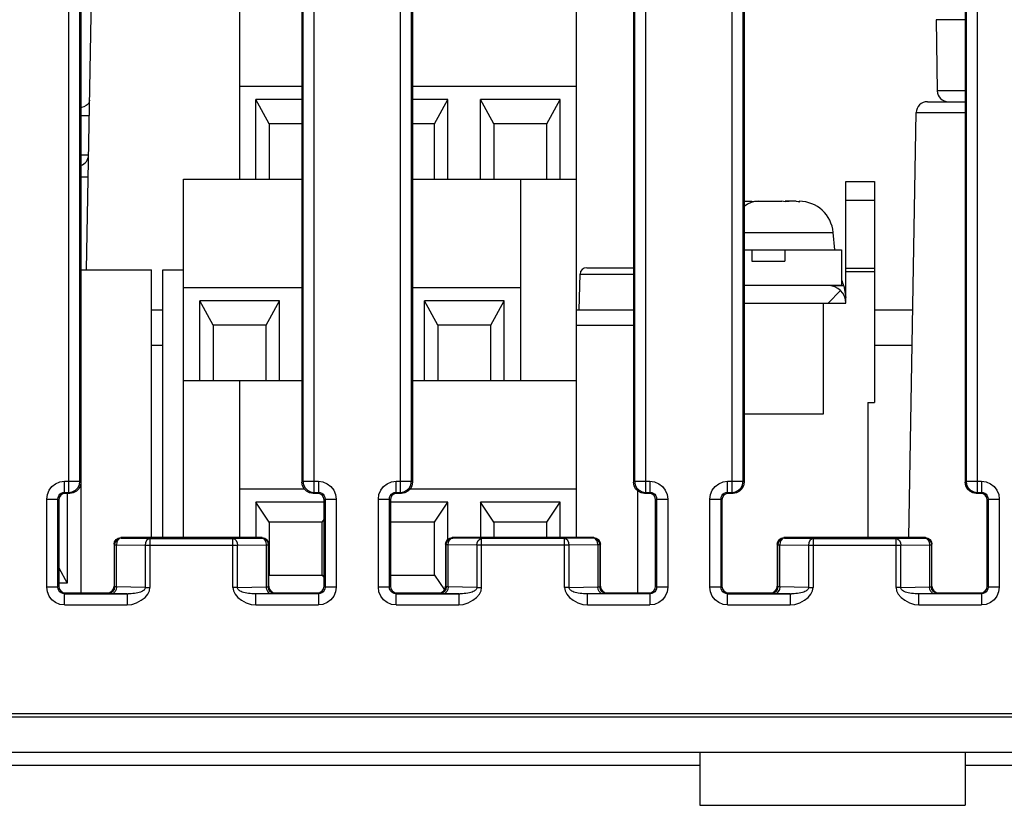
# Model space of a CAD drawing. Extents: x 34 to 410, y 34 to 287.
# Tile 12 of 77: x 83.39 to 89.69, y 89.05 to 94.07. Entities that reach past the tile are written whole.
import ezdxf

# ---------------------------------------------------------------- set-up
doc = ezdxf.new("R2010")
doc.units = 0
doc.header["$LTSCALE"] = 23.1
doc.layers.add('ALL_AXIS', color=7, linetype='CONTINUOUS')
doc.layers.add('ALL_FEATURES', color=7, linetype='CONTINUOUS')

msp = doc.modelspace()

# ---------------------------------------------------------------- linework, layer by layer
at = {"layer": 'ALL_AXIS', "color": 7, "linetype": 'CONTINUOUS'}
for p, q in [((88.6787, 93.0359), (88.8626, 93.0359)), ((88.8626, 93.0359), (88.8626, 91.6217)), ((88.6657, 92.3675), (88.6787, 92.2935)), ((88.8202, 91.6217), (88.8202, 90.759)), ((88.8202, 91.6217), (88.8626, 91.6217))]:
    msp.add_line(p, q, dxfattribs=at)
at = {"layer": 'ALL_AXIS', "color": 9, "linetype": 'CONTINUOUS'}
for p, q in [((88.6787, 92.9154), (88.8626, 92.9154)), ((88.6787, 92.4806), (88.8626, 92.4806)), ((88.6787, 92.4597), (88.8626, 92.4597))]:
    msp.add_line(p, q, dxfattribs=at)
at = {"layer": 'ALL_AXIS', "color": 7, "linetype": 'CONTINUOUS'}
msp.add_arc((88.5264, 92.3429), 0.1414, 10, 25.73404, dxfattribs=at)
at = {"layer": 'ALL_FEATURES', "color": 9, "linetype": 'CONTINUOUS'}
for p, q in [((83.7087, 91.0481), (83.7087, 95.2076)), ((83.7794, 91.1188), (83.7794, 95.2076)), ((85.206, 95.2076), (85.206, 91.1188)), ((85.2767, 95.2076), (85.2767, 91.0481)), ((85.83, 91.0481), (85.83, 95.2076)), ((85.9007, 91.1188), (85.9007, 95.2076)), ((87.3273, 95.2076), (87.3273, 91.1188)), ((87.398, 95.2076), (87.398, 91.0481)), ((87.9513, 91.0481), (87.9513, 95.2076)), ((88.022, 91.1188), (88.022, 95.2076)), ((89.4486, 95.2076), (89.4486, 91.1188)), ((89.5193, 95.2076), (89.5193, 91.0481)), ((89.4424, 94.0695), (89.2565, 94.0695)), ((89.4424, 93.6145), (89.2644, 93.6145)), ((89.1301, 93.4755), (89.4424, 93.4755)), ((88.0282, 92.7098), (88.5982, 92.7098)), ((86.9788, 92.443), (87.3211, 92.443)), ((88.6657, 92.3675), (88.5841, 92.3675)), ((88.5656, 92.2581), (88.6456, 92.3381)), ((83.6804, 91.0481), (83.6804, 91.1188)), ((83.6804, 91.1188), (83.7794, 91.1188)), ((83.7794, 91.1188), (83.7856, 91.1126)), ((85.1998, 91.1126), (85.206, 91.1188)), ((85.206, 91.1188), (85.305, 91.1188)), ((85.305, 91.1188), (85.305, 91.0481)), ((85.8017, 91.0481), (85.8017, 91.1188)), ((85.8017, 91.1188), (85.9007, 91.1188)), ((85.9007, 91.1188), (85.9069, 91.1126)), ((87.3211, 91.1126), (87.3273, 91.1188)), ((87.3273, 91.1188), (87.4263, 91.1188)), ((87.4263, 91.1188), (87.4263, 91.0481)), ((87.923, 91.0481), (87.923, 91.1188)), ((87.923, 91.1188), (88.022, 91.1188)), ((88.022, 91.1188), (88.0282, 91.1126)), ((89.4424, 91.1126), (89.4486, 91.1188)), ((89.4486, 91.1188), (89.5476, 91.1188)), ((89.5476, 91.1188), (89.5476, 91.0481)), ((83.6804, 91.0481), (83.6866, 91.0419)), ((83.6804, 91.0481), (83.7087, 91.0481)), ((83.7087, 91.0481), (83.7149, 91.0419)), ((85.2705, 91.0419), (85.2767, 91.0481)), ((85.2767, 91.0481), (85.305, 91.0481)), ((85.305, 91.0481), (85.2988, 91.0419)), ((85.8017, 91.0481), (85.8079, 91.0419)), ((85.8017, 91.0481), (85.83, 91.0481)), ((85.83, 91.0481), (85.8362, 91.0419)), ((87.3918, 91.0419), (87.398, 91.0481)), ((87.398, 91.0481), (87.4263, 91.0481)), ((87.4263, 91.0481), (87.4201, 91.0419)), ((87.923, 91.0481), (87.9292, 91.0419)), ((87.923, 91.0481), (87.9513, 91.0481)), ((87.9513, 91.0481), (87.9575, 91.0419)), ((89.5131, 91.0419), (89.5193, 91.0481)), ((89.5193, 91.0481), (89.5476, 91.0481)), ((89.5476, 91.0481), (89.5414, 91.0419)), ((83.5673, 90.4417), (83.5673, 91.0056)), ((83.5673, 91.0056), (83.638, 91.0056)), ((83.638, 90.4417), (83.638, 91.0056)), ((83.638, 91.0056), (83.6442, 90.9994)), ((85.3474, 91.0056), (85.3412, 90.9994)), ((85.3474, 91.0056), (85.3474, 90.4417)), ((85.3474, 91.0056), (85.4181, 91.0056)), ((85.4181, 91.0056), (85.4181, 90.4417)), ((85.6886, 90.4417), (85.6886, 91.0056)), ((85.6886, 91.0056), (85.7593, 91.0056)), ((85.7593, 90.4417), (85.7593, 91.0056)), ((85.7593, 91.0056), (85.7655, 90.9994)), ((87.4687, 91.0056), (87.4625, 90.9994)), ((87.4687, 91.0056), (87.4687, 90.4417)), ((87.4687, 91.0056), (87.5394, 91.0056)), ((87.5394, 91.0056), (87.5394, 90.4417)), ((87.8099, 90.4417), (87.8099, 91.0056)), ((87.8099, 91.0056), (87.8806, 91.0056)), ((87.8806, 90.4417), (87.8806, 91.0056)), ((87.8806, 91.0056), (87.8868, 90.9994)), ((89.59, 91.0056), (89.5838, 90.9994)), ((89.59, 91.0056), (89.59, 90.4417)), ((89.59, 91.0056), (89.6607, 91.0056)), ((89.6607, 91.0056), (89.6607, 90.4417)), ((83.9977, 90.7166), (84.0012, 90.7131)), ((84.0029, 90.7252), (84.0012, 90.7131)), ((84.0012, 90.4444), (84.0012, 90.7131)), ((84.0012, 90.7131), (84.0136, 90.7131)), ((84.0136, 90.4434), (84.0136, 90.7131)), ((84.0136, 90.7131), (84.1974, 90.7099)), ((84.0401, 90.759), (84.0436, 90.7555)), ((84.0436, 90.7555), (84.0433, 90.7555)), ((84.0436, 90.7555), (84.2274, 90.7523)), ((84.1974, 90.7099), (84.1974, 90.4402)), ((84.1974, 90.7099), (84.788, 90.7099)), ((84.2274, 90.7523), (84.2274, 90.4402)), ((84.2274, 90.7523), (84.758, 90.7523)), ((84.758, 90.7523), (84.9418, 90.7555)), ((84.758, 90.4402), (84.758, 90.7523)), ((84.788, 90.7099), (84.9718, 90.7131)), ((84.788, 90.4402), (84.788, 90.7099)), ((84.9418, 90.7555), (84.9452, 90.759)), ((84.9718, 90.7131), (84.9718, 90.4434)), ((84.9718, 90.7131), (84.9842, 90.7131)), ((84.9824, 90.7252), (84.9842, 90.7131)), ((84.9842, 90.7131), (84.9877, 90.7166)), ((84.9842, 90.7131), (84.9842, 90.4444)), ((86.1225, 90.7131), (86.119, 90.7166)), ((86.1225, 90.7131), (86.1242, 90.7252)), ((86.1225, 90.4444), (86.1225, 90.7131)), ((86.1349, 90.7131), (86.1225, 90.7131)), ((86.1349, 90.4434), (86.1349, 90.7131)), ((86.3187, 90.7099), (86.1349, 90.7131)), ((86.1649, 90.7555), (86.1614, 90.759)), ((86.1646, 90.7555), (86.1649, 90.7555)), ((86.3487, 90.7523), (86.1649, 90.7555)), ((86.3187, 90.7099), (86.3187, 90.4402)), ((86.9093, 90.7099), (86.3187, 90.7099)), ((86.3487, 90.4402), (86.3487, 90.7523)), ((86.8793, 90.7523), (86.3487, 90.7523)), ((87.0631, 90.7555), (86.8793, 90.7523)), ((86.8793, 90.4402), (86.8793, 90.7523)), ((87.0931, 90.7131), (86.9093, 90.7099)), ((86.9093, 90.4402), (86.9093, 90.7099)), ((87.0665, 90.759), (87.0631, 90.7555)), ((87.0634, 90.7555), (87.0631, 90.7555)), ((87.0931, 90.7131), (87.0931, 90.4434)), ((87.1055, 90.7131), (87.0931, 90.7131)), ((87.1055, 90.7131), (87.1037, 90.7252)), ((87.109, 90.7166), (87.1055, 90.7131)), ((87.1055, 90.7131), (87.1055, 90.4444)), ((88.2403, 90.7166), (88.2438, 90.7131)), ((88.2455, 90.7252), (88.2438, 90.7131)), ((88.2438, 90.4444), (88.2438, 90.7131)), ((88.2438, 90.7131), (88.2562, 90.7131)), ((88.2562, 90.4434), (88.2562, 90.7131)), ((88.2562, 90.7131), (88.44, 90.7099)), ((88.2827, 90.759), (88.2862, 90.7555)), ((88.2862, 90.7555), (88.2859, 90.7555)), ((88.2862, 90.7555), (88.47, 90.7523)), ((88.44, 90.7099), (88.44, 90.4402)), ((88.44, 90.7099), (89.0306, 90.7099)), ((88.47, 90.7523), (88.47, 90.4402)), ((88.47, 90.7523), (89.0006, 90.7523)), ((89.0006, 90.7523), (89.1844, 90.7555)), ((89.0006, 90.4402), (89.0006, 90.7523)), ((89.0306, 90.7099), (89.2144, 90.7131)), ((89.0306, 90.4402), (89.0306, 90.7099)), ((89.1844, 90.7555), (89.1878, 90.759)), ((89.2144, 90.7131), (89.2144, 90.4434)), ((89.2144, 90.7131), (89.2268, 90.7131)), ((89.225, 90.7252), (89.2268, 90.7131)), ((89.2268, 90.7131), (89.2303, 90.7166)), ((89.2268, 90.7131), (89.2268, 90.4444)), ((83.638, 90.4417), (83.5673, 90.4417)), ((83.638, 90.4417), (83.6442, 90.4479)), ((83.6804, 90.3993), (83.6866, 90.4055)), ((83.6804, 90.3286), (83.6804, 90.3993)), ((83.6804, 90.3993), (84.0884, 90.3993)), ((83.9588, 90.402), (83.9553, 90.4055)), ((84.0811, 90.3993), (83.9836, 90.401)), ((84.0012, 90.4444), (83.9977, 90.4479)), ((84.1974, 90.4402), (84.0136, 90.4434)), ((84.0811, 90.3993), (84.0811, 90.3286)), ((84.1974, 90.4402), (84.2274, 90.4402)), ((84.788, 90.4402), (84.758, 90.4402)), ((84.788, 90.4402), (84.9718, 90.4434)), ((84.9043, 90.3993), (85.0094, 90.4011)), ((84.9043, 90.3286), (84.9043, 90.3993)), ((84.9842, 90.4444), (84.9877, 90.4479)), ((85.0266, 90.402), (85.0301, 90.4055)), ((85.305, 90.3993), (85.2988, 90.4055)), ((85.305, 90.3993), (85.305, 90.3286)), ((85.3474, 90.4417), (85.3412, 90.4479)), ((85.4181, 90.4417), (85.3474, 90.4417)), ((85.7593, 90.4417), (85.6886, 90.4417)), ((85.7593, 90.4417), (85.7655, 90.4479)), ((85.8017, 90.3993), (85.8079, 90.4055)), ((85.8017, 90.3286), (85.8017, 90.3993)), ((85.8017, 90.3993), (86.2097, 90.3993)), ((86.0801, 90.402), (86.0766, 90.4055)), ((86.2024, 90.3993), (86.1049, 90.401)), ((86.1225, 90.4444), (86.119, 90.4479)), ((86.3187, 90.4402), (86.1349, 90.4434)), ((86.2024, 90.3993), (86.2024, 90.3286)), ((86.3187, 90.4402), (86.3487, 90.4402)), ((86.9093, 90.4402), (86.8793, 90.4402)), ((86.9093, 90.4402), (87.0931, 90.4434)), ((87.0256, 90.3993), (87.1307, 90.4011)), ((87.0256, 90.3286), (87.0256, 90.3993)), ((87.1055, 90.4444), (87.109, 90.4479)), ((87.1479, 90.402), (87.1514, 90.4055)), ((87.4263, 90.3993), (87.4201, 90.4055)), ((87.4263, 90.3993), (87.4263, 90.3286)), ((87.4687, 90.4417), (87.4625, 90.4479)), ((87.5394, 90.4417), (87.4687, 90.4417)), ((87.8806, 90.4417), (87.8099, 90.4417)), ((87.8806, 90.4417), (87.8868, 90.4479)), ((87.923, 90.3993), (87.9292, 90.4055)), ((87.923, 90.3286), (87.923, 90.3993)), ((87.923, 90.3993), (88.331, 90.3993)), ((88.2014, 90.402), (88.1979, 90.4055)), ((88.3237, 90.3993), (88.2262, 90.401)), ((88.2438, 90.4444), (88.2403, 90.4479)), ((88.44, 90.4402), (88.2562, 90.4434)), ((88.3237, 90.3993), (88.3237, 90.3286)), ((88.44, 90.4402), (88.47, 90.4402)), ((89.0306, 90.4402), (89.0006, 90.4402)), ((89.0306, 90.4402), (89.2144, 90.4434)), ((89.1469, 90.3993), (89.252, 90.4011)), ((89.1469, 90.3286), (89.1469, 90.3993)), ((89.2268, 90.4444), (89.2303, 90.4479)), ((89.2692, 90.402), (89.2727, 90.4055)), ((89.5476, 90.3993), (89.5414, 90.4055)), ((89.5476, 90.3993), (89.5476, 90.3286)), ((89.59, 90.4417), (89.5838, 90.4479)), ((89.6607, 90.4417), (89.59, 90.4417)), ((83.6804, 90.3286), (84.0811, 90.3286)), ((84.9043, 90.3286), (85.305, 90.3286)), ((85.8017, 90.3286), (86.2024, 90.3286)), ((87.0256, 90.3286), (87.4263, 90.3286)), ((87.923, 90.3286), (88.3237, 90.3286)), ((89.1469, 90.3286), (89.5476, 90.3286)), ((72.7257, 89.6338), (92.0171, 89.6338)), ((87.7454, 89.3024), (83.0785, 89.3024)), ((99.9782, 89.3024), (89.4424, 89.3024))]:
    msp.add_line(p, q, dxfattribs=at)
at = {"layer": 'ALL_FEATURES', "color": 7, "linetype": 'CONTINUOUS'}
for p, q in [((83.7856, 95.2138), (83.7856, 90.4055)), ((85.1998, 95.2138), (85.1998, 91.1126)), ((85.9069, 95.2138), (85.9069, 91.1126)), ((87.3211, 95.2138), (87.3211, 91.1126)), ((88.0282, 95.2138), (88.0282, 91.1126)), ((89.4424, 95.2138), (89.4424, 91.1126)), ((83.822, 92.4702), (83.8591, 94.5915)), ((84.801, 94.3369), (84.801, 93.05)), ((86.9562, 90.759), (86.9562, 94.3369)), ((89.2565, 94.0695), (89.2644, 93.6145)), ((84.801, 93.644), (85.1998, 93.644)), ((85.9069, 93.644), (86.9562, 93.644)), ((84.9056, 93.05), (84.9056, 93.5591)), ((84.9905, 93.4036), (84.9056, 93.5591)), ((85.1998, 93.5591), (84.9056, 93.5591)), ((86.1332, 93.5591), (85.9069, 93.5591)), ((86.0483, 93.4036), (86.1332, 93.5591)), ((86.1332, 93.05), (86.1332, 93.5591)), ((86.3425, 93.05), (86.3425, 93.5591)), ((86.4273, 93.4036), (86.3425, 93.5591)), ((86.8516, 93.5591), (86.3425, 93.5591)), ((86.7667, 93.4036), (86.8516, 93.5591)), ((86.8516, 93.05), (86.8516, 93.5591)), ((89.2008, 93.545), (89.4424, 93.545)), ((89.0826, 90.759), (89.1301, 93.4755)), ((84.9905, 93.4036), (84.9905, 93.05)), ((85.1998, 93.4036), (84.9905, 93.4036)), ((86.0483, 93.4036), (85.9069, 93.4036)), ((86.0483, 93.05), (86.0483, 93.4036)), ((86.4273, 93.4036), (86.4273, 93.05)), ((86.7667, 93.4036), (86.4273, 93.4036)), ((86.7667, 93.05), (86.7667, 93.4036)), ((84.4418, 90.759), (84.4418, 93.05)), ((84.4418, 93.05), (85.1998, 93.05)), ((85.9069, 93.05), (86.9562, 93.05)), ((86.597, 93.05), (86.597, 91.7631)), ((88.6787, 92.2581), (88.6787, 93.0359)), ((88.0282, 92.9086), (88.0771, 92.9086)), ((88.0771, 92.9086), (88.0771, 92.9017)), ((88.0771, 92.9066), (88.0868, 92.908)), ((88.0868, 92.908), (88.0988, 92.9086)), ((88.0988, 92.9086), (88.2687, 92.9086)), ((88.2904, 92.9086), (88.2904, 92.9062)), ((88.362, 92.9086), (88.2904, 92.9086)), ((88.3619, 92.9072), (88.3393, 92.9086)), ((88.3859, 92.9062), (88.3619, 92.9072)), ((88.608, 92.5975), (88.5982, 92.7098)), ((88.0282, 92.5975), (88.6504, 92.5975)), ((88.0777, 92.5975), (88.0777, 92.5268)), ((88.2898, 92.5975), (88.2898, 92.5268)), ((88.6504, 92.5975), (88.6504, 92.3712)), ((83.7856, 92.4702), (84.2381, 92.4702)), ((84.2381, 90.759), (84.2381, 92.4702)), ((84.3089, 90.759), (84.3089, 92.4702)), ((84.3089, 92.4702), (84.4418, 92.4702)), ((87.0212, 92.4843), (87.3211, 92.4843)), ((88.0777, 92.5268), (88.2898, 92.5268)), ((86.9729, 92.2156), (86.9788, 92.443)), ((84.4418, 92.3571), (85.1998, 92.3571)), ((85.9069, 92.3571), (86.597, 92.3571)), ((88.6504, 92.3712), (88.5656, 92.3712)), ((84.5464, 91.7631), (84.5464, 92.2722)), ((84.6313, 92.1167), (84.5464, 92.2722)), ((85.0556, 92.2722), (84.5464, 92.2722)), ((84.9707, 92.1167), (85.0556, 92.2722)), ((85.0556, 91.7631), (85.0556, 92.2722)), ((85.9833, 91.7631), (85.9833, 92.2722)), ((86.0681, 92.1167), (85.9833, 92.2722)), ((86.4924, 92.2722), (85.9833, 92.2722)), ((86.4075, 92.1167), (86.4924, 92.2722)), ((86.4924, 91.7631), (86.4924, 92.2722)), ((88.0282, 92.2581), (88.6787, 92.2581)), ((88.5373, 91.551), (88.5373, 92.2581)), ((84.6313, 92.1167), (84.6313, 91.7631)), ((84.9707, 92.1167), (84.6313, 92.1167)), ((84.9707, 91.7631), (84.9707, 92.1167)), ((86.0681, 92.1167), (86.0681, 91.7631)), ((86.4075, 92.1167), (86.0681, 92.1167)), ((86.4075, 91.7631), (86.4075, 92.1167)), ((86.9562, 92.1167), (87.3211, 92.1167)), ((84.2381, 91.9894), (84.3089, 91.9894)), ((88.8626, 91.9894), (89.1041, 91.9894)), ((84.4418, 91.7631), (85.1998, 91.7631)), ((84.801, 91.7631), (84.801, 90.759)), ((85.9069, 91.7631), (86.9562, 91.7631)), ((88.0282, 91.551), (88.5373, 91.551)), ((83.7149, 91.0419), (83.6866, 91.0419)), ((83.6972, 91.0419), (83.6972, 90.468)), ((84.801, 91.0701), (85.2142, 91.0701)), ((85.2988, 91.0419), (85.2705, 91.0419)), ((85.8362, 91.0419), (85.8079, 91.0419)), ((85.8925, 91.0701), (86.9562, 91.0701)), ((87.348, 90.4055), (87.348, 91.0576)), ((87.4201, 91.0419), (87.3918, 91.0419)), ((87.9575, 91.0419), (87.9292, 91.0419)), ((89.5414, 91.0419), (89.5131, 91.0419)), ((83.6442, 90.9994), (83.6442, 90.4479)), ((84.9056, 90.9853), (84.9056, 90.759)), ((84.9905, 90.858), (84.9056, 90.9853)), ((85.3412, 90.9853), (84.9056, 90.9853)), ((85.3412, 90.4479), (85.3412, 90.9994)), ((85.7655, 90.9994), (85.7655, 90.4479)), ((86.1332, 90.9853), (85.7655, 90.9853)), ((86.0483, 90.858), (86.1332, 90.9853)), ((86.1332, 90.7477), (86.1332, 90.9853)), ((86.3425, 90.9853), (86.3425, 90.759)), ((86.4273, 90.858), (86.3425, 90.9853)), ((86.8516, 90.9853), (86.3425, 90.9853)), ((86.7667, 90.858), (86.8516, 90.9853)), ((86.8516, 90.759), (86.8516, 90.9853)), ((87.4625, 90.4479), (87.4625, 90.9994)), ((87.8868, 90.9994), (87.8868, 90.4479)), ((89.5838, 90.4479), (89.5838, 90.9994)), ((84.9905, 90.858), (84.9905, 90.5186)), ((85.3299, 90.858), (84.9905, 90.858)), ((85.3299, 90.858), (85.3412, 90.875)), ((85.3299, 90.5186), (85.3299, 90.858)), ((86.0483, 90.858), (85.7655, 90.858)), ((86.0483, 90.5186), (86.0483, 90.858)), ((86.4273, 90.858), (86.4273, 90.759)), ((86.7667, 90.858), (86.4273, 90.858)), ((86.7667, 90.759), (86.7667, 90.858)), ((83.9977, 90.7166), (83.9977, 90.4479)), ((84.0044, 90.7293), (84.0029, 90.7252)), ((84.0102, 90.7466), (84.0239, 90.7558)), ((84.0239, 90.7558), (84.0401, 90.759)), ((84.0433, 90.7555), (84.0274, 90.7523)), ((84.9452, 90.759), (84.0401, 90.759)), ((84.9452, 90.759), (84.9615, 90.7558)), ((84.9615, 90.7558), (84.9752, 90.7466)), ((84.981, 90.7293), (84.9824, 90.7252)), ((84.9877, 90.4479), (84.9877, 90.7166)), ((86.119, 90.7166), (86.119, 90.4479)), ((86.1242, 90.7252), (86.1257, 90.7293)), ((86.1315, 90.7466), (86.1452, 90.7558)), ((86.1452, 90.7558), (86.1614, 90.759)), ((86.1487, 90.7523), (86.1646, 90.7555)), ((87.0665, 90.759), (86.1614, 90.759)), ((87.0793, 90.7523), (87.0634, 90.7555)), ((87.0665, 90.759), (87.0828, 90.7558)), ((87.0828, 90.7558), (87.0965, 90.7466)), ((87.1037, 90.7252), (87.1023, 90.7293)), ((87.109, 90.4479), (87.109, 90.7166)), ((88.2403, 90.7166), (88.2403, 90.4479)), ((88.247, 90.7293), (88.2455, 90.7252)), ((88.2528, 90.7466), (88.2665, 90.7558)), ((88.2665, 90.7558), (88.2827, 90.759)), ((88.2859, 90.7555), (88.27, 90.7523)), ((89.1878, 90.759), (88.2827, 90.759)), ((89.1878, 90.759), (89.2041, 90.7558)), ((89.2041, 90.7558), (89.2178, 90.7466)), ((89.2236, 90.7293), (89.225, 90.7252)), ((89.2303, 90.4479), (89.2303, 90.7166)), ((83.6442, 90.5664), (83.6972, 90.468)), ((84.9905, 90.5186), (84.9877, 90.5144)), ((84.9905, 90.5186), (85.3299, 90.5186)), ((85.3299, 90.5186), (85.3412, 90.5016)), ((85.7655, 90.5186), (86.0483, 90.5186)), ((86.0483, 90.5186), (86.111, 90.4245)), ((83.6972, 90.468), (83.6442, 90.468)), ((83.6866, 90.4055), (83.9553, 90.4055)), ((85.0301, 90.4055), (85.2988, 90.4055)), ((85.8079, 90.4055), (86.0766, 90.4055)), ((87.1514, 90.4055), (87.4201, 90.4055)), ((87.9292, 90.4055), (88.1979, 90.4055)), ((89.2727, 90.4055), (89.5414, 90.4055)), ((63.6332, 89.3872), (99.9782, 89.3872)), ((87.7454, 89.3872), (87.7454, 89.0478)), ((89.4424, 89.3872), (89.4424, 89.0478)), ((87.7454, 89.0478), (89.4424, 89.0478))]:
    msp.add_line(p, q, dxfattribs=at)
at = {"layer": 'ALL_FEATURES', "color": 3, "linetype": 'CONTINUOUS'}
for p, q in [((88.5656, 92.3712), (88.0282, 92.3712)), ((84.2381, 92.2156), (84.3089, 92.2156)), ((86.9562, 92.2156), (87.3211, 92.2156)), ((88.8626, 92.2156), (89.1081, 92.2156)), ((63.6332, 89.6135), (99.9782, 89.6135))]:
    msp.add_line(p, q, dxfattribs=at)
at = {"layer": 'ALL_FEATURES', "color": 9, "linetype": 'CONTINUOUS'}
for points in [[(83.841, 93.555), (83.8384, 93.5422), (83.8312, 93.5303), (83.82, 93.5202), (83.8054, 93.5125), (83.7884, 93.5077), (83.7856, 93.5075)], [(83.7856, 93.4572), (83.7869, 93.4572), (83.8039, 93.457), (83.8185, 93.4569), (83.8298, 93.457), (83.8368, 93.4572), (83.8393, 93.4575)], [(83.8348, 93.2044), (83.8324, 93.2041), (83.8253, 93.2039), (83.814, 93.2038), (83.7993, 93.2039), (83.7856, 93.204)], [(83.7856, 93.0651), (83.7971, 93.0649), (83.8117, 93.0649), (83.8229, 93.0649), (83.83, 93.0651), (83.8324, 93.0654)], [(83.5673, 91.0056), (83.5712, 91.0349), (83.5824, 91.0622), (83.6004, 91.0856), (83.6239, 91.1036), (83.6512, 91.1149), (83.6804, 91.1188)], [(83.7087, 91.0481), (83.7305, 91.0515), (83.7503, 91.0616), (83.7659, 91.0772), (83.7759, 91.0969), (83.7794, 91.1188)], [(85.206, 91.1188), (85.2095, 91.0969), (85.2195, 91.0772), (85.2351, 91.0616), (85.2548, 91.0515), (85.2767, 91.0481)], [(85.305, 91.1188), (85.3343, 91.1149), (85.3615, 91.1036), (85.3849, 91.0857), (85.403, 91.0622), (85.4143, 91.0349), (85.4181, 91.0056)], [(85.6886, 91.0056), (85.6925, 91.0349), (85.7037, 91.0622), (85.7217, 91.0856), (85.7452, 91.1036), (85.7725, 91.1149), (85.8017, 91.1188)], [(85.83, 91.0481), (85.8518, 91.0515), (85.8716, 91.0616), (85.8872, 91.0772), (85.8972, 91.0969), (85.9007, 91.1188)], [(87.3273, 91.1188), (87.3308, 91.0969), (87.3408, 91.0772), (87.3564, 91.0616), (87.3761, 91.0515), (87.398, 91.0481)], [(87.4263, 91.1188), (87.4556, 91.1149), (87.4828, 91.1036), (87.5062, 91.0857), (87.5243, 91.0622), (87.5356, 91.0349), (87.5394, 91.0056)], [(87.8099, 91.0056), (87.8138, 91.0349), (87.825, 91.0622), (87.843, 91.0856), (87.8665, 91.1036), (87.8938, 91.1149), (87.923, 91.1188)], [(87.9513, 91.0481), (87.9731, 91.0515), (87.9929, 91.0616), (88.0085, 91.0772), (88.0185, 91.0969), (88.022, 91.1188)], [(89.4486, 91.1188), (89.4521, 91.0969), (89.4621, 91.0772), (89.4777, 91.0616), (89.4974, 91.0515), (89.5193, 91.0481)], [(89.5476, 91.1188), (89.5769, 91.1149), (89.6041, 91.1036), (89.6275, 91.0857), (89.6456, 91.0622), (89.6569, 91.0349), (89.6607, 91.0056)], [(83.638, 91.0056), (83.6394, 91.0166), (83.6437, 91.0269), (83.6504, 91.0356), (83.6592, 91.0424), (83.6694, 91.0466), (83.6804, 91.0481)], [(85.305, 91.0481), (85.316, 91.0466), (85.3262, 91.0424), (85.335, 91.0356), (85.3417, 91.0268), (85.346, 91.0166), (85.3474, 91.0056)], [(85.7593, 91.0056), (85.7607, 91.0166), (85.765, 91.0269), (85.7717, 91.0356), (85.7805, 91.0424), (85.7907, 91.0466), (85.8017, 91.0481)], [(87.4263, 91.0481), (87.4373, 91.0466), (87.4475, 91.0424), (87.4563, 91.0356), (87.463, 91.0268), (87.4673, 91.0166), (87.4687, 91.0056)], [(87.8806, 91.0056), (87.882, 91.0166), (87.8863, 91.0269), (87.893, 91.0356), (87.9018, 91.0424), (87.912, 91.0466), (87.923, 91.0481)], [(89.5476, 91.0481), (89.5586, 91.0466), (89.5688, 91.0424), (89.5776, 91.0356), (89.5843, 91.0268), (89.5886, 91.0166), (89.59, 91.0056)], [(84.0225, 90.7429), (84.016, 90.7292), (84.0136, 90.7131)], [(84.0436, 90.7555), (84.0322, 90.7522), (84.0225, 90.7429)], [(84.2274, 90.7523), (84.216, 90.749), (84.2063, 90.7397), (84.1998, 90.726), (84.1974, 90.7099)], [(84.758, 90.7523), (84.7694, 90.749), (84.7791, 90.7397), (84.7856, 90.726), (84.788, 90.7099)], [(84.9418, 90.7555), (84.9532, 90.7522), (84.9629, 90.7429), (84.9694, 90.7292), (84.9718, 90.7131)], [(86.1349, 90.7131), (86.1373, 90.7292), (86.1438, 90.7429)], [(86.1438, 90.7429), (86.1535, 90.7522), (86.1649, 90.7555)], [(86.3187, 90.7099), (86.3211, 90.726), (86.3276, 90.7397), (86.3373, 90.749), (86.3487, 90.7523)], [(86.9093, 90.7099), (86.9069, 90.726), (86.9004, 90.7397), (86.8907, 90.749), (86.8793, 90.7523)], [(87.0842, 90.7429), (87.0745, 90.7522), (87.0631, 90.7555)], [(87.0931, 90.7131), (87.0907, 90.7292), (87.0842, 90.7429)], [(88.2651, 90.7429), (88.2586, 90.7292), (88.2562, 90.7131)], [(88.2862, 90.7555), (88.2748, 90.7522), (88.2651, 90.7429)], [(88.47, 90.7523), (88.4586, 90.749), (88.4489, 90.7397), (88.4424, 90.726), (88.44, 90.7099)], [(89.0006, 90.7523), (89.012, 90.749), (89.0217, 90.7397), (89.0282, 90.726), (89.0306, 90.7099)], [(89.1844, 90.7555), (89.1958, 90.7522), (89.2055, 90.7429), (89.212, 90.7292), (89.2144, 90.7131)], [(83.6804, 90.3286), (83.6511, 90.3324), (83.6239, 90.3437), (83.6004, 90.3617), (83.5824, 90.3851), (83.5711, 90.4124), (83.5673, 90.4417)], [(83.6804, 90.3993), (83.6694, 90.4007), (83.6592, 90.405), (83.6504, 90.4117), (83.6437, 90.4205), (83.6394, 90.4307), (83.638, 90.4417)], [(84.0012, 90.4444), (83.998, 90.4282), (83.9888, 90.4144), (83.975, 90.4052), (83.9588, 90.402)], [(83.9836, 90.401), (83.9708, 90.4013), (83.9621, 90.4016), (83.9588, 90.402)], [(84.0136, 90.4434), (84.0112, 90.4273), (84.0047, 90.4136), (83.995, 90.4044), (83.9836, 90.401)], [(84.0136, 90.4434), (84.0072, 90.4437), (84.0028, 90.444), (84.0012, 90.4444)], [(84.0811, 90.3286), (84.1105, 90.3321), (84.1421, 90.3424), (84.1721, 90.3583), (84.196, 90.3769), (84.2135, 90.3975), (84.2241, 90.4191), (84.2274, 90.4402)], [(84.1974, 90.4402), (84.1969, 90.4357), (84.1953, 90.4313), (84.1927, 90.4272), (84.1894, 90.4236), (84.1854, 90.4202), (84.1806, 90.417), (84.1747, 90.414), (84.1676, 90.411), (84.1591, 90.4082), (84.1495, 90.4057), (84.1389, 90.4037), (84.1278, 90.402), (84.1168, 90.4008), (84.1062, 90.4), (84.0967, 90.3995), (84.0884, 90.3993)], [(84.758, 90.4402), (84.7613, 90.419), (84.772, 90.3974), (84.7897, 90.3767), (84.8137, 90.358), (84.8438, 90.3422), (84.8752, 90.332), (84.9043, 90.3286)], [(85.305, 90.3993), (84.897, 90.3993), (84.8886, 90.3995), (84.8791, 90.4), (84.8687, 90.4008), (84.8576, 90.402), (84.8465, 90.4037), (84.8359, 90.4058), (84.8263, 90.4082), (84.8178, 90.411), (84.8107, 90.414), (84.8048, 90.417), (84.8, 90.4202), (84.796, 90.4236), (84.7927, 90.4272), (84.7901, 90.4313), (84.7885, 90.4357), (84.788, 90.4402)], [(84.9718, 90.4434), (84.9756, 90.4436), (84.9788, 90.4437), (84.9815, 90.4439), (84.9834, 90.4442), (84.9842, 90.4444)], [(85.0018, 90.401), (84.9904, 90.4044), (84.9807, 90.4136), (84.9742, 90.4273), (84.9718, 90.4434)], [(85.0266, 90.402), (85.0104, 90.4052), (84.9966, 90.4144), (84.9874, 90.4282), (84.9842, 90.4444)], [(85.0094, 90.4011), (85.0159, 90.4013), (85.0213, 90.4015), (85.025, 90.4017), (85.0266, 90.402)], [(85.3474, 90.4417), (85.346, 90.4307), (85.3417, 90.4205), (85.335, 90.4117), (85.3262, 90.4049), (85.316, 90.4007), (85.305, 90.3993)], [(85.4181, 90.4417), (85.4142, 90.4124), (85.403, 90.3851), (85.385, 90.3617), (85.3615, 90.3437), (85.3342, 90.3324), (85.305, 90.3286)], [(85.8017, 90.3286), (85.7724, 90.3324), (85.7452, 90.3437), (85.7217, 90.3617), (85.7037, 90.3851), (85.6924, 90.4124), (85.6886, 90.4417)], [(85.8017, 90.3993), (85.7907, 90.4007), (85.7805, 90.405), (85.7717, 90.4117), (85.765, 90.4205), (85.7607, 90.4307), (85.7593, 90.4417)], [(86.1225, 90.4444), (86.1193, 90.4282), (86.1101, 90.4144), (86.0963, 90.4052), (86.0801, 90.402)], [(86.1049, 90.401), (86.0921, 90.4013), (86.0834, 90.4016), (86.0801, 90.402)], [(86.1349, 90.4434), (86.1325, 90.4273), (86.126, 90.4136), (86.1163, 90.4044), (86.1049, 90.401)], [(86.1349, 90.4434), (86.1285, 90.4437), (86.1241, 90.444), (86.1225, 90.4444)], [(86.2024, 90.3286), (86.2318, 90.3321), (86.2634, 90.3424), (86.2934, 90.3583), (86.3173, 90.3769), (86.3348, 90.3975), (86.3454, 90.4191), (86.3487, 90.4402)], [(86.3187, 90.4402), (86.3182, 90.4357), (86.3166, 90.4313), (86.314, 90.4272), (86.3107, 90.4236), (86.3067, 90.4202), (86.3019, 90.417), (86.296, 90.414), (86.2889, 90.411), (86.2804, 90.4082), (86.2708, 90.4057), (86.2602, 90.4037), (86.2491, 90.402), (86.2381, 90.4008), (86.2275, 90.4), (86.218, 90.3995), (86.2097, 90.3993)], [(86.8793, 90.4402), (86.8826, 90.419), (86.8933, 90.3974), (86.911, 90.3767), (86.935, 90.358), (86.9651, 90.3422), (86.9965, 90.332), (87.0256, 90.3286)], [(87.4263, 90.3993), (87.0183, 90.3993), (87.0099, 90.3995), (87.0004, 90.4), (86.99, 90.4008), (86.9789, 90.402), (86.9678, 90.4037), (86.9572, 90.4058), (86.9476, 90.4082), (86.9391, 90.411), (86.932, 90.414), (86.9261, 90.417), (86.9213, 90.4202), (86.9173, 90.4236), (86.914, 90.4272), (86.9114, 90.4313), (86.9098, 90.4357), (86.9093, 90.4402)], [(87.0931, 90.4434), (87.0969, 90.4436), (87.1001, 90.4437), (87.1028, 90.4439), (87.1047, 90.4442), (87.1055, 90.4444)], [(87.1231, 90.401), (87.1117, 90.4044), (87.102, 90.4136), (87.0955, 90.4273), (87.0931, 90.4434)], [(87.1479, 90.402), (87.1317, 90.4052), (87.1179, 90.4144), (87.1087, 90.4282), (87.1055, 90.4444)], [(87.1307, 90.4011), (87.1372, 90.4013), (87.1426, 90.4015), (87.1463, 90.4017), (87.1479, 90.402)], [(87.4687, 90.4417), (87.4673, 90.4307), (87.463, 90.4205), (87.4563, 90.4117), (87.4475, 90.4049), (87.4373, 90.4007), (87.4263, 90.3993)], [(87.5394, 90.4417), (87.5355, 90.4124), (87.5243, 90.3851), (87.5063, 90.3617), (87.4828, 90.3437), (87.4555, 90.3324), (87.4263, 90.3286)], [(87.923, 90.3286), (87.8937, 90.3324), (87.8665, 90.3437), (87.843, 90.3617), (87.825, 90.3851), (87.8137, 90.4124), (87.8099, 90.4417)], [(87.923, 90.3993), (87.912, 90.4007), (87.9018, 90.405), (87.893, 90.4117), (87.8863, 90.4205), (87.882, 90.4307), (87.8806, 90.4417)], [(88.2438, 90.4444), (88.2406, 90.4282), (88.2314, 90.4144), (88.2176, 90.4052), (88.2014, 90.402)], [(88.2262, 90.401), (88.2134, 90.4013), (88.2047, 90.4016), (88.2014, 90.402)], [(88.2562, 90.4434), (88.2538, 90.4273), (88.2473, 90.4136), (88.2376, 90.4044), (88.2262, 90.401)], [(88.2562, 90.4434), (88.2498, 90.4437), (88.2454, 90.444), (88.2438, 90.4444)], [(88.3237, 90.3286), (88.3531, 90.3321), (88.3847, 90.3424), (88.4147, 90.3583), (88.4386, 90.3769), (88.4561, 90.3975), (88.4667, 90.4191), (88.47, 90.4402)], [(88.44, 90.4402), (88.4395, 90.4357), (88.4379, 90.4313), (88.4353, 90.4272), (88.432, 90.4236), (88.428, 90.4202), (88.4232, 90.417), (88.4173, 90.414), (88.4102, 90.411), (88.4017, 90.4082), (88.3921, 90.4057), (88.3815, 90.4037), (88.3704, 90.402), (88.3594, 90.4008), (88.3488, 90.4), (88.3393, 90.3995), (88.331, 90.3993)], [(89.0006, 90.4402), (89.0039, 90.419), (89.0146, 90.3974), (89.0323, 90.3767), (89.0563, 90.358), (89.0864, 90.3422), (89.1178, 90.332), (89.1469, 90.3286)], [(89.5476, 90.3993), (89.1396, 90.3993), (89.1312, 90.3995), (89.1217, 90.4), (89.1113, 90.4008), (89.1002, 90.402), (89.0891, 90.4037), (89.0785, 90.4058), (89.0689, 90.4082), (89.0604, 90.411), (89.0533, 90.414), (89.0474, 90.417), (89.0426, 90.4202), (89.0386, 90.4236), (89.0353, 90.4272), (89.0327, 90.4313), (89.0311, 90.4357), (89.0306, 90.4402)], [(89.2144, 90.4434), (89.2182, 90.4436), (89.2214, 90.4437), (89.2241, 90.4439), (89.226, 90.4442), (89.2268, 90.4444)], [(89.2444, 90.401), (89.233, 90.4044), (89.2233, 90.4136), (89.2168, 90.4273), (89.2144, 90.4434)], [(89.2692, 90.402), (89.253, 90.4052), (89.2392, 90.4144), (89.23, 90.4282), (89.2268, 90.4444)], [(89.252, 90.4011), (89.2585, 90.4013), (89.2639, 90.4015), (89.2676, 90.4017), (89.2692, 90.402)], [(89.59, 90.4417), (89.5886, 90.4307), (89.5843, 90.4205), (89.5776, 90.4117), (89.5688, 90.4049), (89.5586, 90.4007), (89.5476, 90.3993)], [(89.6607, 90.4417), (89.6568, 90.4124), (89.6456, 90.3851), (89.6276, 90.3617), (89.6041, 90.3437), (89.5768, 90.3324), (89.5476, 90.3286)]]:
    msp.add_lwpolyline(points, dxfattribs=at)
at = {"layer": 'ALL_FEATURES', "color": 7, "linetype": 'CONTINUOUS'}
for points in [[(88.1177, 92.9086), (88.0959, 92.9068), (88.0733, 92.9007), (88.0511, 92.8901), (88.0298, 92.8747), (88.0282, 92.873)], [(88.2926, 92.9062), (88.2807, 92.908), (88.2687, 92.9086)], [(88.3393, 92.9086), (88.3159, 92.9072), (88.2926, 92.9062)], [(88.362, 92.9086), (88.374, 92.908), (88.3859, 92.9062)], [(83.7856, 91.1126), (83.7821, 91.0907), (83.7721, 91.071), (83.7565, 91.0554), (83.7367, 91.0453), (83.7149, 91.0419)], [(85.2705, 91.0419), (85.2486, 91.0453), (85.2289, 91.0554), (85.2133, 91.071), (85.2033, 91.0907), (85.1998, 91.1126)], [(85.9069, 91.1126), (85.9034, 91.0907), (85.8934, 91.071), (85.8778, 91.0554), (85.858, 91.0453), (85.8362, 91.0419)], [(87.3918, 91.0419), (87.3699, 91.0453), (87.3502, 91.0554), (87.3346, 91.071), (87.3246, 91.0907), (87.3211, 91.1126)], [(88.0282, 91.1126), (88.0247, 91.0907), (88.0147, 91.071), (87.9991, 91.0554), (87.9793, 91.0453), (87.9575, 91.0419)], [(89.5131, 91.0419), (89.4912, 91.0453), (89.4715, 91.0554), (89.4559, 91.071), (89.4459, 91.0907), (89.4424, 91.1126)], [(83.6866, 91.0419), (83.6704, 91.0386), (83.6566, 91.0294), (83.6474, 91.0157), (83.6442, 90.9994)], [(85.3412, 90.9994), (85.338, 91.0157), (85.3288, 91.0294), (85.315, 91.0386), (85.2988, 91.0419)], [(85.8079, 91.0419), (85.7917, 91.0386), (85.7779, 91.0294), (85.7687, 91.0157), (85.7655, 90.9994)], [(87.4625, 90.9994), (87.4593, 91.0157), (87.4501, 91.0294), (87.4363, 91.0386), (87.4201, 91.0419)], [(87.9292, 91.0419), (87.913, 91.0386), (87.8992, 91.0294), (87.89, 91.0157), (87.8868, 90.9994)], [(89.5838, 90.9994), (89.5806, 91.0157), (89.5714, 91.0294), (89.5576, 91.0386), (89.5414, 91.0419)], [(83.9977, 90.7166), (84.001, 90.7328), (84.0102, 90.7466)], [(84.0274, 90.7523), (84.0136, 90.7431), (84.0044, 90.7293)], [(84.9418, 90.7555), (84.958, 90.7523), (84.9718, 90.7431), (84.981, 90.7293)], [(84.9752, 90.7466), (84.9844, 90.7328), (84.9877, 90.7166)], [(86.119, 90.7166), (86.1223, 90.7328), (86.1315, 90.7466)], [(86.1257, 90.7293), (86.1349, 90.7431), (86.1487, 90.7523)], [(87.1023, 90.7293), (87.0931, 90.7431), (87.0793, 90.7523)], [(87.0965, 90.7466), (87.1057, 90.7328), (87.109, 90.7166)], [(88.2403, 90.7166), (88.2436, 90.7328), (88.2528, 90.7466)], [(88.27, 90.7523), (88.2562, 90.7431), (88.247, 90.7293)], [(89.1844, 90.7555), (89.2006, 90.7523), (89.2144, 90.7431), (89.2236, 90.7293)], [(89.2178, 90.7466), (89.227, 90.7328), (89.2303, 90.7166)], [(83.6442, 90.4479), (83.6474, 90.4317), (83.6566, 90.4179), (83.6704, 90.4087), (83.6866, 90.4055)], [(83.9553, 90.4055), (83.9715, 90.4087), (83.9853, 90.4179), (83.9945, 90.4317), (83.9977, 90.4479)], [(84.9877, 90.4479), (84.9909, 90.4317), (85.0001, 90.4179), (85.0139, 90.4087), (85.0301, 90.4055)], [(85.2988, 90.4055), (85.315, 90.4087), (85.3288, 90.4179), (85.338, 90.4317), (85.3412, 90.4479)], [(85.7655, 90.4479), (85.7687, 90.4317), (85.7779, 90.4179), (85.7917, 90.4087), (85.8079, 90.4055)], [(86.0766, 90.4055), (86.0928, 90.4087), (86.1066, 90.4179), (86.1158, 90.4317), (86.119, 90.4479)], [(87.109, 90.4479), (87.1122, 90.4317), (87.1214, 90.4179), (87.1352, 90.4087), (87.1514, 90.4055)], [(87.4201, 90.4055), (87.4363, 90.4087), (87.4501, 90.4179), (87.4593, 90.4317), (87.4625, 90.4479)], [(87.8868, 90.4479), (87.89, 90.4317), (87.8992, 90.4179), (87.913, 90.4087), (87.9292, 90.4055)], [(88.1979, 90.4055), (88.2141, 90.4087), (88.2279, 90.4179), (88.2371, 90.4317), (88.2403, 90.4479)], [(89.2303, 90.4479), (89.2335, 90.4317), (89.2427, 90.4179), (89.2565, 90.4087), (89.2727, 90.4055)], [(89.5414, 90.4055), (89.5576, 90.4087), (89.5714, 90.4179), (89.5806, 90.4317), (89.5838, 90.4479)]]:
    msp.add_lwpolyline(points, dxfattribs=at)
for centre, radius, start, end in [((89.3351, 93.6157), 0.0707, 181, 270), ((89.2008, 93.4743), 0.0707, 90, 179), ((83.7641, 93.2056), 0.0707, 287.7695, 359), ((88.3812, 92.6908), 0.2178, 5, 90), ((87.0212, 92.4419), 0.0424, 90, 178.5), ((88.5656, 92.2581), 0.1131, 0, 90)]:
    msp.add_arc(centre, radius, start, end, dxfattribs=at)

doc.saveas('drawing.dxf')
